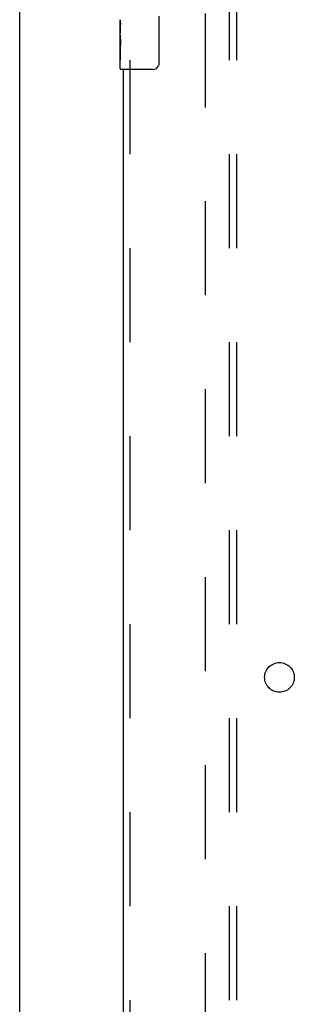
# Model space of a CAD drawing. Header units: inches. Extents: x 0 to 288, y 0 to 186.
# Tile 11 of 73: x 59.81 to 64.43, y 89.32 to 105.92. Entities that reach past the tile are written whole.
import ezdxf

# ---------------------------------------------------------------- set-up
doc = ezdxf.new("R2010")
doc.units = ezdxf.units.IN
doc.header["$LTSCALE"] = 15.847458
doc.header["$MEASUREMENT"] = 0
doc.linetypes.add('HIDDEN', pattern=[0.2, 0.1, -0.1])
doc.layers.get('0').update_dxf_attribs({"linetype": 'CONTINUOUS'})
for name, color, linetype in [('DEFAULT_2', 8, 'HIDDEN'), ('LEFTHAND_DOOR_ASSEMBLY', 7, 'CONTINUOUS'), ('SUBPANEL', 7, 'CONTINUOUS')]:
    doc.layers.add(name, color=color, linetype=linetype)

msp = doc.modelspace()

# ---------------------------------------------------------------- linework, layer by layer
at = {"color": 3, "linetype": 'Continuous'}
msp.add_line((59.806, 54.933), (59.806, 134.725), dxfattribs=at)
at = {"layer": 'DEFAULT_2', "color": 8, "linetype": 'HIDDEN'}
msp.add_line((62.931, 131.381), (62.931, 58.277), dxfattribs=at)
at = {"layer": 'LEFTHAND_DOOR_ASSEMBLY', "color": 7, "linetype": 'Continuous'}
for p, q in [((61.496, 105.66), (61.496, 105.917)), ((62.15, 105.979), (62.15, 105.179)), ((61.501, 105.862), (61.496, 105.862)), ((61.502, 105.694), (61.502, 105.83)), ((61.496, 105.694), (61.502, 105.694)), ((61.496, 105.094), (61.496, 105.658)), ((61.497, 105.631), (61.496, 105.631)), ((61.496, 105.499), (61.501, 105.499)), ((61.496, 105.463), (61.502, 105.463)), ((61.502, 105.233), (61.502, 105.463)), ((61.496, 105.4), (61.502, 105.4)), ((61.496, 105.233), (61.502, 105.233)), ((62.051, 105.079), (61.511, 105.079))]:
    msp.add_line(p, q, dxfattribs=at)
at = {"layer": 'LEFTHAND_DOOR_ASSEMBLY', "color": 8, "linetype": 'HIDDEN'}
msp.add_line((61.66, 105.234), (61.66, 84.424), dxfattribs=at)
at = {"layer": 'LEFTHAND_DOOR_ASSEMBLY', "color": 3, "linetype": 'Continuous'}
msp.add_line((61.556, 84.579), (61.556, 105.079), dxfattribs=at)
at = {"layer": 'LEFTHAND_DOOR_ASSEMBLY', "color": 7, "linetype": 'Continuous'}
for points in [[(61.496, 105.918), (61.496, 105.914), (61.496, 105.91), (61.497, 105.904), (61.498, 105.891)], [(61.498, 105.891), (61.499, 105.884), (61.5, 105.875), (61.501, 105.867)], [(61.501, 105.867), (61.502, 105.858), (61.502, 105.849), (61.502, 105.84), (61.502, 105.83)], [(61.496, 105.66), (61.496, 105.652), (61.496, 105.643), (61.497, 105.633)], [(61.497, 105.633), (61.5, 105.599), (61.501, 105.587), (61.501, 105.575), (61.502, 105.562), (61.502, 105.55), (61.502, 105.537), (61.502, 105.524), (61.502, 105.511), (61.501, 105.499), (61.501, 105.486), (61.5, 105.474)], [(62.15, 105.179), (62.15, 105.172), (62.15, 105.166), (62.149, 105.16), (62.147, 105.154), (62.146, 105.148), (62.144, 105.143)]]:
    msp.add_lwpolyline(points, dxfattribs=at)
for centre, radius, start, end in [((61.511, 105.094), 0.015, 180, 270), ((62.051, 105.179), 0.1, 270, 338.7946)]:
    msp.add_arc(centre, radius, start, end, dxfattribs=at)
msp.add_ellipse((61.759, 105.495), major_axis=(0.263, 0), ratio=0.432808, start_param=-3.141593, end_param=-2.961605, dxfattribs=at)
at = {"layer": 'SUBPANEL', "color": 8, "linetype": 'HIDDEN'}
for p, q in [((63.337, 60.86), (63.337, 128.798)), ((63.462, 60.86), (63.462, 128.798))]:
    msp.add_line(p, q, dxfattribs=at)
msp.add_circle((64.181, 94.829), 0.25, dxfattribs=at)

doc.saveas('drawing.dxf')
